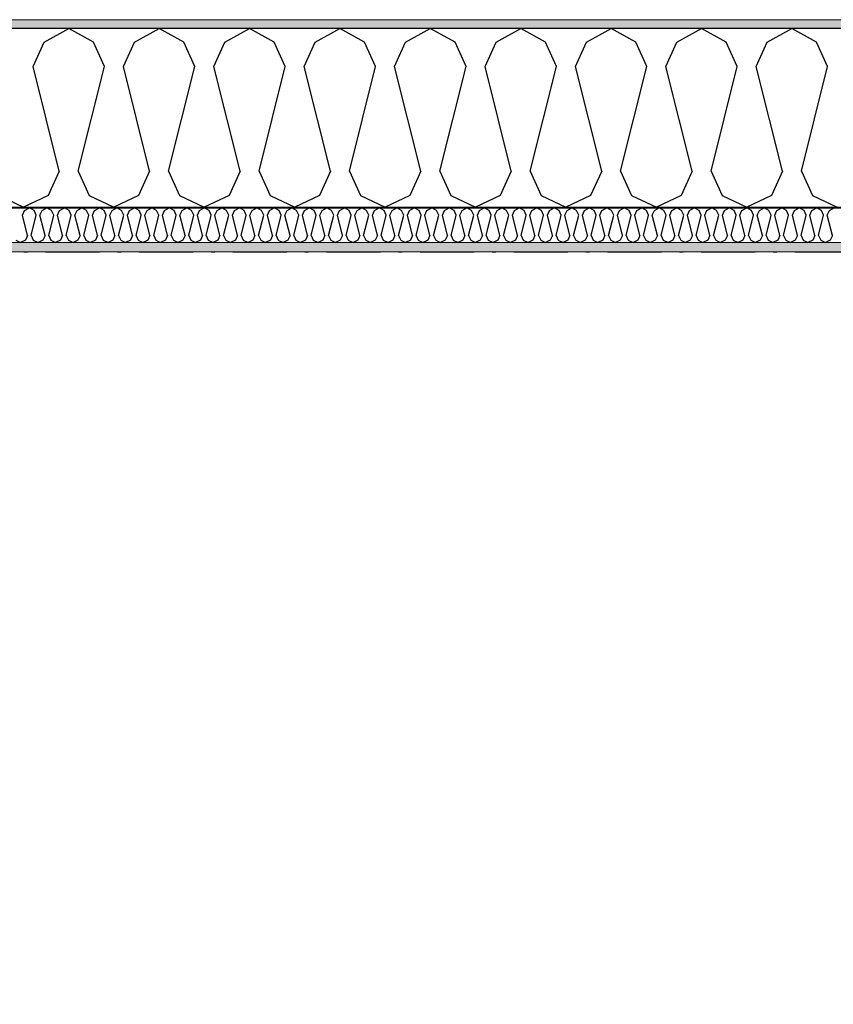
# Model space of a CAD drawing. Header units: millimetres. Extents: x -150 to 340869, y -1115 to 365939.
# Tile 57 of 193: x 292175 to 293304, y 357336 to 358703. Entities that reach past the tile are written whole.
import ezdxf
from ezdxf.enums import TextEntityAlignment as Align

# ---------------------------------------------------------------- set-up
doc = ezdxf.new("R2010")
doc.units = ezdxf.units.MM
doc.header["$LTSCALE"] = 0.5
doc.header["$MEASUREMENT"] = 0
for name, pattern in [('Akselinje', [1500, 1000, -200, 100, -200]), ('Over snittplan', [260, 150, -50, 10, -50]), ('PLINE', [0])]:
    doc.linetypes.add(name, pattern=pattern)
for name, color, linetype in [('232- Ikke-bærende yttervegger (Skravur)(Nye konstruksjoner)', 7, 'Continuous'), ('232- Ikke-bærende yttervegger(Nye konstruksjoner)', 7, 'Continuous'), ('255- Gulvoverflate(Nye konstruksjoner)', 7, 'Continuous'), ('26-- Yttertak(Nye konstruksjoner)', 7, 'Continuous'), ('82-- Modullinjer(Nye konstruksjoner)', 7, 'Continuous')]:
    doc.layers.add(name, color=color, linetype=linetype)
doc.layers.add('235- Utvendig kledning og overflate(Nye konstruksjoner)', color=7, linetype='Continuous', lineweight=0)
doc.layers.add('236- Innvendig kledning og overflate(Nye konstruksjoner)', color=7, linetype='Continuous', lineweight=0)
doc.styles.add('GENERATED_STYLE_4', font='arial.ttf')
pattern_1 = [(0, (0, 0), (0, 43.30127), [0, -25]), (0, (12.5, 21.65), (0, 43.30127), [0, -25])]

# ---------------------------------------------------------------- blocks, each defined once
blk = doc.blocks.new('*X25')
at = {"layer": '232- Ikke-bærende yttervegger (Skravur)(Nye konstruksjoner)', "linetype": 'PLINE'}
for p, q in [((292179.1, 358431.4), (292182.1, 358437.9)), ((292182.1, 358437.9), (292188.7, 358441.6)), ((292195.3, 358437.9), (292188.7, 358441.6)), ((292198.3, 358431.4), (292195.3, 358437.9)), ((292203.4, 358431.4), (292206.3, 358437.9)), ((292206.3, 358437.9), (292213, 358441.6)), ((292219.6, 358437.9), (292213, 358441.6)), ((292222.6, 358431.4), (292219.6, 358437.9)), ((292227.7, 358431.4), (292230.6, 358437.9)), ((292230.6, 358437.9), (292237.3, 358441.6)), ((292243.9, 358437.9), (292237.3, 358441.6)), ((292246.8, 358431.4), (292243.9, 358437.9)), ((292251.9, 358431.4), (292254.9, 358437.9)), ((292254.9, 358437.9), (292261.5, 358441.6)), ((292268.2, 358437.9), (292261.5, 358441.6)), ((292271.1, 358431.4), (292268.2, 358437.9)), ((292276.2, 358431.4), (292279.2, 358437.9)), ((292279.2, 358437.9), (292285.8, 358441.6)), ((292292.4, 358437.9), (292285.8, 358441.6)), ((292295.4, 358431.4), (292292.4, 358437.9)), ((292300.5, 358431.4), (292303.5, 358437.9)), ((292303.5, 358437.9), (292310.1, 358441.6)), ((292316.7, 358437.9), (292310.1, 358441.6)), ((292319.7, 358431.4), (292316.7, 358437.9)), ((292324.8, 358431.4), (292327.7, 358437.9)), ((292327.7, 358437.9), (292334.4, 358441.6)), ((292341, 358437.9), (292334.4, 358441.6)), ((292344, 358431.4), (292341, 358437.9)), ((292349.1, 358431.4), (292352, 358437.9)), ((292352, 358437.9), (292358.7, 358441.6)), ((292365.3, 358437.9), (292358.7, 358441.6)), ((292368.3, 358431.4), (292365.3, 358437.9)), ((292373.4, 358431.4), (292376.3, 358437.9)), ((292376.3, 358437.9), (292382.9, 358441.6)), ((292389.6, 358437.9), (292382.9, 358441.6)), ((292392.5, 358431.4), (292389.6, 358437.9)), ((292397.6, 358431.4), (292400.6, 358437.9)), ((292400.6, 358437.9), (292407.2, 358441.6)), ((292413.9, 358437.9), (292407.2, 358441.6)), ((292416.8, 358431.4), (292413.9, 358437.9)), ((292421.9, 358431.4), (292424.9, 358437.9)), ((292424.9, 358437.9), (292431.5, 358441.6)), ((292438.1, 358437.9), (292431.5, 358441.6)), ((292441.1, 358431.4), (292438.1, 358437.9)), ((292446.2, 358431.4), (292449.2, 358437.9)), ((292449.2, 358437.9), (292455.8, 358441.6)), ((292462.4, 358437.9), (292455.8, 358441.6)), ((292465.4, 358431.4), (292462.4, 358437.9)), ((292470.5, 358431.4), (292473.4, 358437.9)), ((292473.4, 358437.9), (292480.1, 358441.6)), ((292486.7, 358437.9), (292480.1, 358441.6)), ((292489.7, 358431.4), (292486.7, 358437.9)), ((292494.8, 358431.4), (292497.7, 358437.9)), ((292497.7, 358437.9), (292504.3, 358441.6)), ((292511, 358437.9), (292504.3, 358441.6)), ((292513.9, 358431.4), (292511, 358437.9)), ((292519, 358431.4), (292522, 358437.9)), ((292522, 358437.9), (292528.6, 358441.6)), ((292535.3, 358437.9), (292528.6, 358441.6)), ((292538.2, 358431.4), (292535.3, 358437.9)), ((292543.3, 358431.4), (292546.3, 358437.9)), ((292546.3, 358437.9), (292552.9, 358441.6)), ((292559.5, 358437.9), (292552.9, 358441.6)), ((292562.5, 358431.4), (292559.5, 358437.9)), ((292567.6, 358431.4), (292570.6, 358437.9)), ((292570.6, 358437.9), (292577.2, 358441.6)), ((292583.8, 358437.9), (292577.2, 358441.6)), ((292586.8, 358431.4), (292583.8, 358437.9)), ((292591.9, 358431.4), (292594.8, 358437.9)), ((292594.8, 358437.9), (292601.5, 358441.6)), ((292608.1, 358437.9), (292601.5, 358441.6)), ((292611.1, 358431.4), (292608.1, 358437.9)), ((292616.2, 358431.4), (292619.1, 358437.9)), ((292619.1, 358437.9), (292625.8, 358441.6)), ((292632.4, 358437.9), (292625.8, 358441.6)), ((292635.3, 358431.4), (292632.4, 358437.9)), ((292640.4, 358431.4), (292643.4, 358437.9)), ((292643.4, 358437.9), (292650, 358441.6)), ((292656.7, 358437.9), (292650, 358441.6)), ((292659.6, 358431.4), (292656.7, 358437.9)), ((292664.7, 358431.4), (292667.7, 358437.9)), ((292667.7, 358437.9), (292674.3, 358441.6)), ((292680.9, 358437.9), (292674.3, 358441.6)), ((292683.9, 358431.4), (292680.9, 358437.9)), ((292689, 358431.4), (292692, 358437.9)), ((292692, 358437.9), (292698.6, 358441.6)), ((292705.2, 358437.9), (292698.6, 358441.6)), ((292708.2, 358431.4), (292705.2, 358437.9)), ((292713.3, 358431.4), (292716.2, 358437.9)), ((292716.2, 358437.9), (292722.9, 358441.6)), ((292729.5, 358437.9), (292722.9, 358441.6)), ((292732.5, 358431.4), (292729.5, 358437.9)), ((292737.6, 358431.4), (292740.5, 358437.9)), ((292740.5, 358437.9), (292747.2, 358441.6)), ((292753.8, 358437.9), (292747.2, 358441.6)), ((292756.8, 358431.4), (292753.8, 358437.9)), ((292761.9, 358431.4), (292764.8, 358437.9)), ((292764.8, 358437.9), (292771.4, 358441.6)), ((292778.1, 358437.9), (292771.4, 358441.6)), ((292781, 358431.4), (292778.1, 358437.9)), ((292786.1, 358431.4), (292789.1, 358437.9)), ((292789.1, 358437.9), (292795.7, 358441.6)), ((292802.4, 358437.9), (292795.7, 358441.6)), ((292805.3, 358431.4), (292802.4, 358437.9)), ((292810.4, 358431.4), (292813.4, 358437.9)), ((292813.4, 358437.9), (292820, 358441.6)), ((292826.6, 358437.9), (292820, 358441.6)), ((292829.6, 358431.4), (292826.6, 358437.9)), ((292834.7, 358431.4), (292837.7, 358437.9)), ((292837.7, 358437.9), (292844.3, 358441.6)), ((292850.9, 358437.9), (292844.3, 358441.6)), ((292853.9, 358431.4), (292850.9, 358437.9)), ((292859, 358431.4), (292861.9, 358437.9)), ((292861.9, 358437.9), (292868.6, 358441.6)), ((292875.2, 358437.9), (292868.6, 358441.6)), ((292878.2, 358431.4), (292875.2, 358437.9)), ((292883.3, 358431.4), (292886.2, 358437.9)), ((292886.2, 358437.9), (292892.8, 358441.6)), ((292899.5, 358437.9), (292892.8, 358441.6)), ((292902.4, 358431.4), (292899.5, 358437.9)), ((292907.5, 358431.4), (292910.5, 358437.9)), ((292910.5, 358437.9), (292917.1, 358441.6)), ((292923.8, 358437.9), (292917.1, 358441.6)), ((292926.7, 358431.4), (292923.8, 358437.9)), ((292931.8, 358431.4), (292934.8, 358437.9)), ((292934.8, 358437.9), (292941.4, 358441.6)), ((292948, 358437.9), (292941.4, 358441.6)), ((292951, 358431.4), (292948, 358437.9)), ((292956.1, 358431.4), (292959.1, 358437.9)), ((292959.1, 358437.9), (292965.7, 358441.6)), ((292972.3, 358437.9), (292965.7, 358441.6)), ((292975.3, 358431.4), (292972.3, 358437.9)), ((292980.4, 358431.4), (292983.3, 358437.9)), ((292983.3, 358437.9), (292990, 358441.6)), ((292996.6, 358437.9), (292990, 358441.6)), ((292999.6, 358431.4), (292996.6, 358437.9)), ((293004.7, 358431.4), (293007.6, 358437.9)), ((293007.6, 358437.9), (293014.3, 358441.6)), ((293020.9, 358437.9), (293014.3, 358441.6)), ((293023.8, 358431.4), (293020.9, 358437.9)), ((293028.9, 358431.4), (293031.9, 358437.9)), ((293031.9, 358437.9), (293038.5, 358441.6)), ((293045.2, 358437.9), (293038.5, 358441.6)), ((293048.1, 358431.4), (293045.2, 358437.9)), ((293053.2, 358431.4), (293056.2, 358437.9)), ((293056.2, 358437.9), (293062.8, 358441.6)), ((293069.4, 358437.9), (293062.8, 358441.6)), ((293072.4, 358431.4), (293069.4, 358437.9)), ((293077.5, 358431.4), (293080.5, 358437.9)), ((293080.5, 358437.9), (293087.1, 358441.6)), ((293093.7, 358437.9), (293087.1, 358441.6)), ((293096.7, 358431.4), (293093.7, 358437.9)), ((293101.8, 358431.4), (293104.7, 358437.9)), ((293104.7, 358437.9), (293111.4, 358441.6)), ((293118, 358437.9), (293111.4, 358441.6)), ((293121, 358431.4), (293118, 358437.9)), ((293126.1, 358431.4), (293129, 358437.9)), ((293129, 358437.9), (293135.7, 358441.6)), ((293142.3, 358437.9), (293135.7, 358441.6)), ((293145.3, 358431.4), (293142.3, 358437.9)), ((293150.4, 358431.4), (293153.3, 358437.9)), ((293153.3, 358437.9), (293159.9, 358441.6)), ((293166.6, 358437.9), (293159.9, 358441.6)), ((293169.5, 358431.4), (293166.6, 358437.9)), ((293174.6, 358431.4), (293177.6, 358437.9)), ((293177.6, 358437.9), (293184.2, 358441.6)), ((293190.9, 358437.9), (293184.2, 358441.6)), ((293193.8, 358431.4), (293190.9, 358437.9)), ((293198.9, 358431.4), (293201.9, 358437.9)), ((293201.9, 358437.9), (293208.5, 358441.6)), ((293215.1, 358437.9), (293208.5, 358441.6)), ((293218.1, 358431.4), (293215.1, 358437.9)), ((293223.2, 358431.4), (293226.2, 358437.9)), ((293226.2, 358437.9), (293232.8, 358441.6)), ((293239.4, 358437.9), (293232.8, 358441.6)), ((293242.4, 358431.4), (293239.4, 358437.9)), ((293247.5, 358431.4), (293250.4, 358437.9)), ((293250.4, 358437.9), (293257.1, 358441.6)), ((293263.7, 358437.9), (293257.1, 358441.6)), ((293266.7, 358431.4), (293263.7, 358437.9)), ((293271.8, 358431.4), (293274.7, 358437.9)), ((293274.7, 358437.9), (293281.3, 358441.6)), ((293288, 358437.9), (293281.3, 358441.6)), ((293290.9, 358431.4), (293288, 358437.9)), ((293296, 358431.4), (293299, 358437.9)), ((293299, 358437.9), (293305.6, 358441.6)), ((292186.1, 358403.3), (292179.1, 358431.4)), ((292191.2, 358403.3), (292198.3, 358431.4)), ((292210.4, 358403.3), (292203.4, 358431.4)), ((292215.5, 358403.3), (292222.6, 358431.4)), ((292234.7, 358403.3), (292227.7, 358431.4)), ((292239.8, 358403.3), (292246.8, 358431.4)), ((292259, 358403.3), (292251.9, 358431.4)), ((292264.1, 358403.3), (292271.1, 358431.4)), ((292283.3, 358403.3), (292276.2, 358431.4)), ((292288.4, 358403.3), (292295.4, 358431.4)), ((292307.5, 358403.3), (292300.5, 358431.4)), ((292312.6, 358403.3), (292319.7, 358431.4)), ((292331.8, 358403.3), (292324.8, 358431.4)), ((292336.9, 358403.3), (292344, 358431.4)), ((292356.1, 358403.3), (292349.1, 358431.4)), ((292361.2, 358403.3), (292368.3, 358431.4)), ((292380.4, 358403.3), (292373.4, 358431.4)), ((292385.5, 358403.3), (292392.5, 358431.4)), ((292404.7, 358403.3), (292397.6, 358431.4)), ((292409.8, 358403.3), (292416.8, 358431.4)), ((292429, 358403.3), (292421.9, 358431.4)), ((292434.1, 358403.3), (292441.1, 358431.4)), ((292453.2, 358403.3), (292446.2, 358431.4)), ((292458.3, 358403.3), (292465.4, 358431.4)), ((292477.5, 358403.3), (292470.5, 358431.4)), ((292482.6, 358403.3), (292489.7, 358431.4)), ((292501.8, 358403.3), (292494.8, 358431.4)), ((292506.9, 358403.3), (292513.9, 358431.4)), ((292526.1, 358403.3), (292519, 358431.4)), ((292531.2, 358403.3), (292538.2, 358431.4)), ((292550.4, 358403.3), (292543.3, 358431.4)), ((292555.5, 358403.3), (292562.5, 358431.4)), ((292574.6, 358403.3), (292567.6, 358431.4)), ((292579.7, 358403.3), (292586.8, 358431.4)), ((292598.9, 358403.3), (292591.9, 358431.4)), ((292604, 358403.3), (292611.1, 358431.4)), ((292623.2, 358403.3), (292616.2, 358431.4)), ((292628.3, 358403.3), (292635.3, 358431.4)), ((292647.5, 358403.3), (292640.4, 358431.4)), ((292652.6, 358403.3), (292659.6, 358431.4)), ((292671.8, 358403.3), (292664.7, 358431.4)), ((292676.9, 358403.3), (292683.9, 358431.4)), ((292696, 358403.3), (292689, 358431.4)), ((292701.1, 358403.3), (292708.2, 358431.4)), ((292720.3, 358403.3), (292713.3, 358431.4)), ((292725.4, 358403.3), (292732.5, 358431.4)), ((292744.6, 358403.3), (292737.6, 358431.4)), ((292749.7, 358403.3), (292756.8, 358431.4)), ((292768.9, 358403.3), (292761.9, 358431.4)), ((292774, 358403.3), (292781, 358431.4)), ((292793.2, 358403.3), (292786.1, 358431.4)), ((292798.3, 358403.3), (292805.3, 358431.4)), ((292817.5, 358403.3), (292810.4, 358431.4)), ((292822.6, 358403.3), (292829.6, 358431.4)), ((292841.7, 358403.3), (292834.7, 358431.4)), ((292846.8, 358403.3), (292853.9, 358431.4)), ((292866, 358403.3), (292859, 358431.4)), ((292871.1, 358403.3), (292878.2, 358431.4)), ((292890.3, 358403.3), (292883.3, 358431.4)), ((292895.4, 358403.3), (292902.4, 358431.4)), ((292914.6, 358403.3), (292907.5, 358431.4)), ((292919.7, 358403.3), (292926.7, 358431.4)), ((292938.9, 358403.3), (292931.8, 358431.4)), ((292944, 358403.3), (292951, 358431.4)), ((292963.1, 358403.3), (292956.1, 358431.4)), ((292968.2, 358403.3), (292975.3, 358431.4)), ((292987.4, 358403.3), (292980.4, 358431.4)), ((292992.5, 358403.3), (292999.6, 358431.4)), ((293011.7, 358403.3), (293004.7, 358431.4)), ((293016.8, 358403.3), (293023.8, 358431.4)), ((293036, 358403.3), (293028.9, 358431.4)), ((293041.1, 358403.3), (293048.1, 358431.4)), ((293060.3, 358403.3), (293053.2, 358431.4)), ((293065.4, 358403.3), (293072.4, 358431.4)), ((293084.5, 358403.3), (293077.5, 358431.4)), ((293089.6, 358403.3), (293096.7, 358431.4)), ((293108.8, 358403.3), (293101.8, 358431.4)), ((293113.9, 358403.3), (293121, 358431.4)), ((293133.1, 358403.3), (293126.1, 358431.4)), ((293138.2, 358403.3), (293145.3, 358431.4)), ((293157.4, 358403.3), (293150.4, 358431.4)), ((293162.5, 358403.3), (293169.5, 358431.4)), ((293181.7, 358403.3), (293174.6, 358431.4)), ((293186.8, 358403.3), (293193.8, 358431.4)), ((293206, 358403.3), (293198.9, 358431.4)), ((293211.1, 358403.3), (293218.1, 358431.4)), ((293230.2, 358403.3), (293223.2, 358431.4)), ((293235.3, 358403.3), (293242.4, 358431.4)), ((293254.5, 358403.3), (293247.5, 358431.4)), ((293259.6, 358403.3), (293266.7, 358431.4)), ((293278.8, 358403.3), (293271.8, 358431.4)), ((293283.9, 358403.3), (293290.9, 358431.4)), ((293303.1, 358403.3), (293296, 358431.4)), ((292169.9, 358396.8), (292176.6, 358393.6)), ((292183.2, 358396.8), (292176.6, 358393.6)), ((292186.1, 358403.3), (292183.2, 358396.8)), ((292191.2, 358403.3), (292194.2, 358396.8)), ((292194.2, 358396.8), (292200.8, 358393.6)), ((292207.5, 358396.8), (292200.8, 358393.6)), ((292210.4, 358403.3), (292207.5, 358396.8)), ((292215.5, 358403.3), (292218.5, 358396.8)), ((292218.5, 358396.8), (292225.1, 358393.6)), ((292231.7, 358396.8), (292225.1, 358393.6)), ((292234.7, 358403.3), (292231.7, 358396.8)), ((292239.8, 358403.3), (292242.8, 358396.8)), ((292242.8, 358396.8), (292249.4, 358393.6)), ((292256, 358396.8), (292249.4, 358393.6)), ((292259, 358403.3), (292256, 358396.8)), ((292264.1, 358403.3), (292267, 358396.8)), ((292267, 358396.8), (292273.7, 358393.6)), ((292280.3, 358396.8), (292273.7, 358393.6)), ((292283.3, 358403.3), (292280.3, 358396.8)), ((292288.4, 358403.3), (292291.3, 358396.8)), ((292291.3, 358396.8), (292298, 358393.6)), ((292304.6, 358396.8), (292298, 358393.6)), ((292307.5, 358403.3), (292304.6, 358396.8)), ((292312.6, 358403.3), (292315.6, 358396.8)), ((292315.6, 358396.8), (292322.2, 358393.6)), ((292328.9, 358396.8), (292322.2, 358393.6)), ((292331.8, 358403.3), (292328.9, 358396.8)), ((292336.9, 358403.3), (292339.9, 358396.8)), ((292339.9, 358396.8), (292346.5, 358393.6)), ((292353.2, 358396.8), (292346.5, 358393.6)), ((292356.1, 358403.3), (292353.2, 358396.8)), ((292361.2, 358403.3), (292364.2, 358396.8)), ((292364.2, 358396.8), (292370.8, 358393.6)), ((292377.4, 358396.8), (292370.8, 358393.6)), ((292380.4, 358403.3), (292377.4, 358396.8)), ((292385.5, 358403.3), (292388.5, 358396.8)), ((292388.5, 358396.8), (292395.1, 358393.6)), ((292401.7, 358396.8), (292395.1, 358393.6)), ((292404.7, 358403.3), (292401.7, 358396.8)), ((292409.8, 358403.3), (292412.7, 358396.8)), ((292412.7, 358396.8), (292419.4, 358393.6)), ((292426, 358396.8), (292419.4, 358393.6)), ((292429, 358403.3), (292426, 358396.8)), ((292434.1, 358403.3), (292437, 358396.8)), ((292437, 358396.8), (292443.6, 358393.6)), ((292450.3, 358396.8), (292443.6, 358393.6)), ((292453.2, 358403.3), (292450.3, 358396.8)), ((292458.3, 358403.3), (292461.3, 358396.8)), ((292461.3, 358396.8), (292467.9, 358393.6)), ((292474.6, 358396.8), (292467.9, 358393.6)), ((292477.5, 358403.3), (292474.6, 358396.8)), ((292482.6, 358403.3), (292485.6, 358396.8)), ((292485.6, 358396.8), (292492.2, 358393.6)), ((292498.8, 358396.8), (292492.2, 358393.6)), ((292501.8, 358403.3), (292498.8, 358396.8)), ((292506.9, 358403.3), (292509.9, 358396.8)), ((292509.9, 358396.8), (292516.5, 358393.6)), ((292523.1, 358396.8), (292516.5, 358393.6)), ((292526.1, 358403.3), (292523.1, 358396.8)), ((292531.2, 358403.3), (292534.1, 358396.8)), ((292534.1, 358396.8), (292540.8, 358393.6)), ((292547.4, 358396.8), (292540.8, 358393.6)), ((292550.4, 358403.3), (292547.4, 358396.8)), ((292555.5, 358403.3), (292558.4, 358396.8)), ((292558.4, 358396.8), (292565.1, 358393.6)), ((292571.7, 358396.8), (292565.1, 358393.6)), ((292574.6, 358403.3), (292571.7, 358396.8)), ((292579.7, 358403.3), (292582.7, 358396.8)), ((292582.7, 358396.8), (292589.3, 358393.6)), ((292596, 358396.8), (292589.3, 358393.6)), ((292598.9, 358403.3), (292596, 358396.8)), ((292604, 358403.3), (292607, 358396.8)), ((292607, 358396.8), (292613.6, 358393.6)), ((292620.2, 358396.8), (292613.6, 358393.6)), ((292623.2, 358403.3), (292620.2, 358396.8)), ((292628.3, 358403.3), (292631.3, 358396.8)), ((292631.3, 358396.8), (292637.9, 358393.6)), ((292644.5, 358396.8), (292637.9, 358393.6)), ((292647.5, 358403.3), (292644.5, 358396.8)), ((292652.6, 358403.3), (292655.5, 358396.8)), ((292655.5, 358396.8), (292662.2, 358393.6)), ((292668.8, 358396.8), (292662.2, 358393.6)), ((292671.8, 358403.3), (292668.8, 358396.8)), ((292676.9, 358403.3), (292679.8, 358396.8)), ((292679.8, 358396.8), (292686.5, 358393.6)), ((292693.1, 358396.8), (292686.5, 358393.6)), ((292696, 358403.3), (292693.1, 358396.8)), ((292701.1, 358403.3), (292704.1, 358396.8)), ((292704.1, 358396.8), (292710.7, 358393.6)), ((292717.4, 358396.8), (292710.7, 358393.6)), ((292720.3, 358403.3), (292717.4, 358396.8)), ((292725.4, 358403.3), (292728.4, 358396.8)), ((292728.4, 358396.8), (292735, 358393.6)), ((292741.7, 358396.8), (292735, 358393.6)), ((292744.6, 358403.3), (292741.7, 358396.8)), ((292749.7, 358403.3), (292752.7, 358396.8)), ((292752.7, 358396.8), (292759.3, 358393.6)), ((292765.9, 358396.8), (292759.3, 358393.6)), ((292768.9, 358403.3), (292765.9, 358396.8)), ((292774, 358403.3), (292777, 358396.8)), ((292777, 358396.8), (292783.6, 358393.6)), ((292790.2, 358396.8), (292783.6, 358393.6)), ((292793.2, 358403.3), (292790.2, 358396.8)), ((292798.3, 358403.3), (292801.2, 358396.8)), ((292801.2, 358396.8), (292807.9, 358393.6)), ((292814.5, 358396.8), (292807.9, 358393.6)), ((292817.5, 358403.3), (292814.5, 358396.8)), ((292822.6, 358403.3), (292825.5, 358396.8)), ((292825.5, 358396.8), (292832.1, 358393.6)), ((292838.8, 358396.8), (292832.1, 358393.6)), ((292841.7, 358403.3), (292838.8, 358396.8)), ((292846.8, 358403.3), (292849.8, 358396.8)), ((292849.8, 358396.8), (292856.4, 358393.6)), ((292863.1, 358396.8), (292856.4, 358393.6)), ((292866, 358403.3), (292863.1, 358396.8)), ((292871.1, 358403.3), (292874.1, 358396.8)), ((292874.1, 358396.8), (292880.7, 358393.6)), ((292887.3, 358396.8), (292880.7, 358393.6)), ((292890.3, 358403.3), (292887.3, 358396.8)), ((292895.4, 358403.3), (292898.4, 358396.8)), ((292898.4, 358396.8), (292905, 358393.6)), ((292911.6, 358396.8), (292905, 358393.6)), ((292914.6, 358403.3), (292911.6, 358396.8)), ((292919.7, 358403.3), (292922.6, 358396.8)), ((292922.6, 358396.8), (292929.3, 358393.6)), ((292935.9, 358396.8), (292929.3, 358393.6)), ((292938.9, 358403.3), (292935.9, 358396.8)), ((292944, 358403.3), (292946.9, 358396.8)), ((292946.9, 358396.8), (292953.6, 358393.6)), ((292960.2, 358396.8), (292953.6, 358393.6)), ((292963.1, 358403.3), (292960.2, 358396.8)), ((292968.2, 358403.3), (292971.2, 358396.8)), ((292971.2, 358396.8), (292977.8, 358393.6)), ((292984.5, 358396.8), (292977.8, 358393.6)), ((292987.4, 358403.3), (292984.5, 358396.8)), ((292992.5, 358403.3), (292995.5, 358396.8)), ((292995.5, 358396.8), (293002.1, 358393.6)), ((293008.7, 358396.8), (293002.1, 358393.6)), ((293011.7, 358403.3), (293008.7, 358396.8)), ((293016.8, 358403.3), (293019.8, 358396.8)), ((293019.8, 358396.8), (293026.4, 358393.6)), ((293033, 358396.8), (293026.4, 358393.6)), ((293036, 358403.3), (293033, 358396.8)), ((293041.1, 358403.3), (293044, 358396.8)), ((293044, 358396.8), (293050.7, 358393.6)), ((293057.3, 358396.8), (293050.7, 358393.6)), ((293060.3, 358403.3), (293057.3, 358396.8)), ((293065.4, 358403.3), (293068.3, 358396.8)), ((293068.3, 358396.8), (293075, 358393.6)), ((293081.6, 358396.8), (293075, 358393.6)), ((293084.5, 358403.3), (293081.6, 358396.8)), ((293089.6, 358403.3), (293092.6, 358396.8)), ((293092.6, 358396.8), (293099.2, 358393.6)), ((293105.9, 358396.8), (293099.2, 358393.6)), ((293108.8, 358403.3), (293105.9, 358396.8)), ((293113.9, 358403.3), (293116.9, 358396.8)), ((293116.9, 358396.8), (293123.5, 358393.6)), ((293130.2, 358396.8), (293123.5, 358393.6)), ((293133.1, 358403.3), (293130.2, 358396.8)), ((293138.2, 358403.3), (293141.2, 358396.8)), ((293141.2, 358396.8), (293147.8, 358393.6)), ((293154.4, 358396.8), (293147.8, 358393.6)), ((293157.4, 358403.3), (293154.4, 358396.8)), ((293162.5, 358403.3), (293165.5, 358396.8)), ((293165.5, 358396.8), (293172.1, 358393.6)), ((293178.7, 358396.8), (293172.1, 358393.6)), ((293181.7, 358403.3), (293178.7, 358396.8)), ((293186.8, 358403.3), (293189.7, 358396.8)), ((293189.7, 358396.8), (293196.4, 358393.6)), ((293203, 358396.8), (293196.4, 358393.6)), ((293206, 358403.3), (293203, 358396.8)), ((293211.1, 358403.3), (293214, 358396.8)), ((293214, 358396.8), (293220.6, 358393.6)), ((293227.3, 358396.8), (293220.6, 358393.6)), ((293230.2, 358403.3), (293227.3, 358396.8)), ((293235.3, 358403.3), (293238.3, 358396.8)), ((293238.3, 358396.8), (293244.9, 358393.6)), ((293251.6, 358396.8), (293244.9, 358393.6)), ((293254.5, 358403.3), (293251.6, 358396.8)), ((293259.6, 358403.3), (293262.6, 358396.8)), ((293262.6, 358396.8), (293269.2, 358393.6)), ((293275.8, 358396.8), (293269.2, 358393.6)), ((293278.8, 358403.3), (293275.8, 358396.8)), ((293283.9, 358403.3), (293286.9, 358396.8)), ((293286.9, 358396.8), (293293.5, 358393.6)), ((293300.1, 358396.8), (293293.5, 358393.6)), ((293303.1, 358403.3), (293300.1, 358396.8))]:
    blk.add_line(p, q, dxfattribs=at)
blk = doc.blocks.new('*X27')
at = {"layer": '232- Ikke-bærende yttervegger (Skravur)(Nye konstruksjoner)', "linetype": 'PLINE'}
for p, q in [((292209.1, 358671.5), (292243.3, 358690.6)), ((292277.6, 358671.5), (292243.3, 358690.6)), ((292334.5, 358671.5), (292368.8, 358690.6)), ((292403, 358671.5), (292368.8, 358690.6)), ((292460, 358671.5), (292494.2, 358690.6)), ((292528.5, 358671.5), (292494.2, 358690.6)), ((292585.4, 358671.5), (292619.7, 358690.6)), ((292653.9, 358671.5), (292619.7, 358690.6)), ((292710.9, 358671.5), (292745.1, 358690.6)), ((292779.4, 358671.5), (292745.1, 358690.6)), ((292836.3, 358671.5), (292870.6, 358690.6)), ((292904.9, 358671.5), (292870.6, 358690.6)), ((292961.8, 358671.5), (292996, 358690.6)), ((293030.3, 358671.5), (292996, 358690.6)), ((293087.2, 358671.5), (293121.5, 358690.6)), ((293155.8, 358671.5), (293121.5, 358690.6)), ((293212.7, 358671.5), (293247, 358690.6)), ((293281.2, 358671.5), (293247, 358690.6)), ((292193.8, 358637.9), (292209.1, 358671.5)), ((292292.9, 358637.9), (292277.6, 358671.5)), ((292319.2, 358637.9), (292334.5, 358671.5)), ((292418.3, 358637.9), (292403, 358671.5)), ((292444.7, 358637.9), (292460, 358671.5)), ((292543.8, 358637.9), (292528.5, 358671.5)), ((292570.1, 358637.9), (292585.4, 358671.5)), ((292669.2, 358637.9), (292653.9, 358671.5)), ((292695.6, 358637.9), (292710.9, 358671.5)), ((292794.7, 358637.9), (292779.4, 358671.5)), ((292821, 358637.9), (292836.3, 358671.5)), ((292920.1, 358637.9), (292904.9, 358671.5)), ((292946.5, 358637.9), (292961.8, 358671.5)), ((293045.6, 358637.9), (293030.3, 358671.5)), ((293071.9, 358637.9), (293087.2, 358671.5)), ((293171, 358637.9), (293155.8, 358671.5)), ((293197.4, 358637.9), (293212.7, 358671.5)), ((293296.5, 358637.9), (293281.2, 358671.5)), ((292230.1, 358492.5), (292193.8, 358637.9)), ((292256.5, 358492.5), (292292.9, 358637.9)), ((292355.6, 358492.5), (292319.2, 358637.9)), ((292382, 358492.5), (292418.3, 358637.9)), ((292481.1, 358492.5), (292444.7, 358637.9)), ((292507.4, 358492.5), (292543.8, 358637.9)), ((292606.5, 358492.5), (292570.1, 358637.9)), ((292632.9, 358492.5), (292669.2, 358637.9)), ((292732, 358492.5), (292695.6, 358637.9)), ((292758.3, 358492.5), (292794.7, 358637.9)), ((292857.4, 358492.5), (292821, 358637.9)), ((292883.8, 358492.5), (292920.1, 358637.9)), ((292982.9, 358492.5), (292946.5, 358637.9)), ((293009.2, 358492.5), (293045.6, 358637.9)), ((293108.3, 358492.5), (293071.9, 358637.9)), ((293134.7, 358492.5), (293171, 358637.9)), ((293233.8, 358492.5), (293197.4, 358637.9)), ((293260.1, 358492.5), (293296.5, 358637.9)), ((292230.1, 358492.5), (292214.9, 358458.9)), ((292256.5, 358492.5), (292271.8, 358458.9)), ((292355.6, 358492.5), (292340.3, 358458.9)), ((292382, 358492.5), (292397.2, 358458.9)), ((292481.1, 358492.5), (292465.8, 358458.9)), ((292507.4, 358492.5), (292522.7, 358458.9)), ((292606.5, 358492.5), (292591.2, 358458.9)), ((292632.9, 358492.5), (292648.2, 358458.9)), ((292732, 358492.5), (292716.7, 358458.9)), ((292758.3, 358492.5), (292773.6, 358458.9)), ((292857.4, 358492.5), (292842.1, 358458.9)), ((292883.8, 358492.5), (292899.1, 358458.9)), ((292982.9, 358492.5), (292967.6, 358458.9)), ((293009.2, 358492.5), (293024.5, 358458.9)), ((293108.3, 358492.5), (293093, 358458.9)), ((293134.7, 358492.5), (293150, 358458.9)), ((293233.8, 358492.5), (293218.5, 358458.9)), ((293260.1, 358492.5), (293275.4, 358458.9)), ((292146.3, 358458.9), (292180.6, 358442.6)), ((292214.9, 358458.9), (292180.6, 358442.6)), ((292271.8, 358458.9), (292306.1, 358442.6)), ((292340.3, 358458.9), (292306.1, 358442.6)), ((292397.2, 358458.9), (292431.5, 358442.6)), ((292465.8, 358458.9), (292431.5, 358442.6)), ((292522.7, 358458.9), (292557, 358442.6)), ((292591.2, 358458.9), (292557, 358442.6)), ((292648.2, 358458.9), (292682.4, 358442.6)), ((292716.7, 358458.9), (292682.4, 358442.6)), ((292773.6, 358458.9), (292807.9, 358442.6)), ((292842.1, 358458.9), (292807.9, 358442.6)), ((292899.1, 358458.9), (292933.3, 358442.6)), ((292967.6, 358458.9), (292933.3, 358442.6)), ((293024.5, 358458.9), (293058.8, 358442.6)), ((293093, 358458.9), (293058.8, 358442.6)), ((293150, 358458.9), (293184.2, 358442.6)), ((293218.5, 358458.9), (293184.2, 358442.6)), ((293275.4, 358458.9), (293309.7, 358442.6))]:
    blk.add_line(p, q, dxfattribs=at)
blk = doc.blocks.new('Standard grid marker[8]', base_point=(305734.8, 358690.6))
at = {"layer": '82-- Modullinjer(Nye konstruksjoner)', "linetype": 'Akselinje'}
blk.add_line((305534.8, 358690.6), (271734.8, 358690.6), dxfattribs=at)
at = {"layer": '82-- Modullinjer(Nye konstruksjoner)', "style": 'GENERATED_STYLE_4'}
for tag, p in [('AC_MarkerText_1_1', (271409.8, 358744.3)), ('AC_MarkerText_1_0', (305859.8, 358744.3))]:
    blk.add_attdef(tag, text='', height=100, rotation=360, dxfattribs=at).set_placement(p, align=Align.TOP_CENTER)

msp = doc.modelspace()

# ---------------------------------------------------------------- hatches: boundary and pattern name
at = {"layer": '232- Ikke-bærende yttervegger (Skravur)(Nye konstruksjoner)', "linetype": 'Continuous'}
h = msp.add_hatch(dxfattribs=at)
h.set_pattern_fill('Prikker_tett', color=256, style=0, pattern_type=2)
h.set_pattern_definition(pattern_1)
h.paths.add_polyline_path([(277601, 358690.6), (303051, 358690.6), (303051, 358702.6), (277601, 358702.6)])
msp.add_hatch(color=256, dxfattribs=at).paths.add_polyline_path([(277850, 358441.6), (302802, 358441.6), (302802, 358442.6), (277850, 358442.6)])
h = msp.add_hatch(dxfattribs=at)
h.set_pattern_fill('Prikker_tett', color=256, style=0, pattern_type=2)
h.set_pattern_definition(pattern_1)
h.paths.add_polyline_path([(277911, 358380.6), (302741, 358380.6), (302741, 358393.6), (277911, 358393.6)])

# ---------------------------------------------------------------- linework, layer by layer
at = {"layer": '232- Ikke-bærende yttervegger(Nye konstruksjoner)', "linetype": 'PLINE'}
for p, q in [((302803, 358690.6), (277849, 358690.6)), ((277850, 358442.6), (302803, 358442.6)), ((277898, 358441.6), (302802, 358441.6))]:
    msp.add_line(p, q, dxfattribs=at)
at = {"layer": '232- Ikke-bærende yttervegger(Nye konstruksjoner)', "linetype": 'Over snittplan', "flags": 128}
msp.add_lwpolyline([(277911, 358380.6), (302741, 358380.6)], dxfattribs=at)
at = {"layer": '235- Utvendig kledning og overflate(Nye konstruksjoner)', "linetype": 'PLINE'}
msp.add_line((303051, 358702.6), (277601, 358702.6), dxfattribs=at)
at = {"layer": '236- Innvendig kledning og overflate(Nye konstruksjoner)', "linetype": 'PLINE'}
msp.add_line((277911, 358393.6), (302754, 358393.6), dxfattribs=at)
at = {"layer": '236- Innvendig kledning og overflate(Nye konstruksjoner)', "linetype": 'PLINE', "flags": 128}
msp.add_lwpolyline([(277911, 358380.6), (302741, 358380.6)], dxfattribs=at)
at = {"layer": '255- Gulvoverflate(Nye konstruksjoner)', "linetype": 'PLINE', "flags": 128}
msp.add_lwpolyline([(277601, 349570.7), (277601, 347770.7), (285893, 347770.7), (294243, 347770.7), (303051, 347770.7), (303051, 349570.7), (303051, 358690.6), (277601, 358690.6), (277601, 354890.6)], close=True, dxfattribs=at)
at = {"layer": '26-- Yttertak(Nye konstruksjoner)', "linetype": 'PLINE', "flags": 128}
msp.add_lwpolyline([(277601, 358690.6), (277601.1, 356779.6), (303051, 356780.6), (303051, 358690.6)], close=True, dxfattribs=at)

# ---------------------------------------------------------------- block references
at = {"layer": '232- Ikke-bærende yttervegger(Nye konstruksjoner)'}
for name in ['*X27', '*X25']:
    msp.add_blockref(name, (0, 0), dxfattribs=at)
at = {"layer": '82-- Modullinjer(Nye konstruksjoner)', "linetype": 'PLINE'}
msp.add_blockref('Standard grid marker[8]', (305734.8, 358690.6), dxfattribs=at)

doc.saveas('drawing.dxf')
